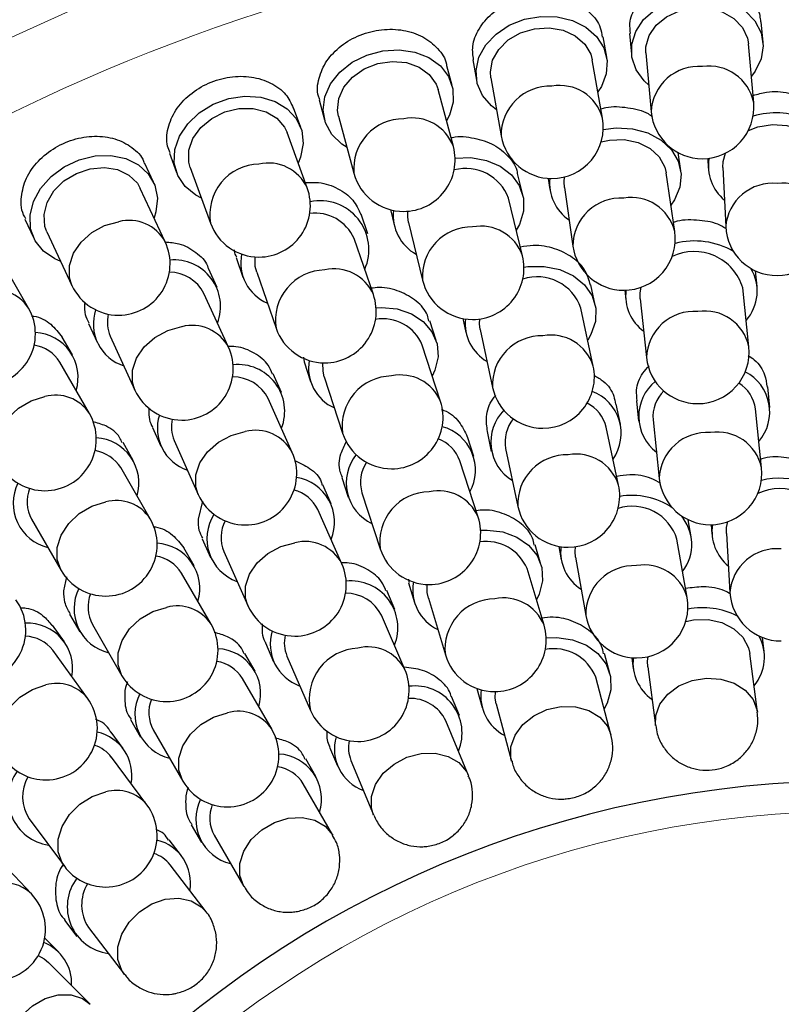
# Model space of a CAD drawing. Header units: millimetres. Extents: x -201 to 202, y 143 to 428.
# Tile 14 of 33: x 83 to 94, y 337 to 351. Entities that reach past the tile are written whole.
import ezdxf

# ---------------------------------------------------------------- set-up
doc = ezdxf.new("R2010")
doc.units = ezdxf.units.MM
doc.header["$LTSCALE"] = 0.25
doc.linetypes.add('CENTER', pattern=[50.8, 31.75, -6.35, 6.35, -6.35])
for name, color, linetype, lineweight in [('BASE', 7, 'Continuous', 20), ('CENTER', 1, 'CENTER', 9), ('COVER', 7, 'Continuous', 20), ('DIMENSION', 6, 'Continuous', 9)]:
    doc.layers.add(name, color=color, linetype=linetype, lineweight=lineweight)
doc.layers.add('PCB ASSY', color=7, linetype='Continuous')
doc.styles.add('VS Standard', font='msgothic.ttc', dxfattribs={"height": 3})
doc.dimstyles.new('VS Standard x0.5', dxfattribs={"dimtxt": 3, "dimasz": 3, "dimexe": 0.5, "dimexo": 0.8, "dimgap": 0.5, "dimtad": 3, "dimlfac": 2, "dimrnd": 0.0001, "dimzin": 9, "dimdsep": 46, "dimtxsty": 'VS Standard', "dimcen": 0, "dimaunit": 1, "dimadec": 0, "dimazin": 2, "dimtfac": 1, "dimtmove": 0, "dimatfit": 3, "dimfxl": 1, "dimtolj": 1, "dimtzin": 0, "dimarcsym": 0})

# ---------------------------------------------------------------- blocks, each defined once
blk = doc.blocks.new('*D309')
at = {"layer": 'Defpoints', "color": 0}
for p in [(94.818, 358.128), (69.27, 339.128), (70.136, 338.628), (53.42, 317.078), (94.818, 290.628)]:
    blk.add_point(p, dxfattribs=at)
at = {"layer": 'DIMENSION', "color": 0, "lineweight": -2}
for p, q in [((68.577, 339.528), (57.981, 345.646)), ((94.818, 289.828), (94.818, 281.842))]:
    blk.add_line(p, q, dxfattribs=at)
blk.add_arc((94.818, 324.378), 42.036, 154.0899, 265.9101, dxfattribs=at)
at = {"layer": 'DIMENSION', "color": 0}
for points in [[(57.449, 342.512), (56.566, 342.98), (58.414, 345.396)], [(91.802, 281.949), (91.838, 282.948), (94.818, 282.342)]]:
    blk.add_solid(points, dxfattribs=at)
at = {"layer": 'DIMENSION', "color": 0, "insert": (60.192, 304.386), "char_height": 3, "attachment_point": 5, "rotation": 300, "style": 'VS Standard'}
blk.add_mtext('\\A1;120%%d', dxfattribs=at)

msp = doc.modelspace()

# ---------------------------------------------------------------- linework, layer by layer
at = {"layer": 'BASE'}
for radius in [30, 28]:
    msp.add_circle((94.8179, 324.3778), radius, dxfattribs=at)
at = {"layer": 'CENTER'}
msp.add_circle((94.8179, 324.3778), 29, dxfattribs=at)
at = {"layer": 'COVER'}
msp.add_circle((94.8179, 324.3778), 15, dxfattribs=at)
at = {"layer": 'PCB ASSY'}
for p, q in [((93.4874, 350.5764), (93.4611, 350.8766)), ((91.5434, 350.7086), (91.5697, 350.4083)), ((91.2091, 350.3608), (91.1567, 350.6576)), ((91.7814, 350.4269), (91.8567, 349.5682)), ((93.351, 349.6992), (93.2757, 350.5579)), ((89.261, 350.3229), (89.3134, 350.0262)), ((91.1496, 349.475), (90.9998, 350.3238)), ((88.9583, 349.9474), (88.8802, 350.2384)), ((89.5227, 350.0631), (89.6725, 349.2143)), ((88.9762, 349.0598), (88.753, 349.8923)), ((87.0209, 349.7399), (87.0989, 349.4488)), ((86.752, 349.3394), (86.6489, 349.6225)), ((87.3042, 349.5039), (87.5274, 348.6713)), ((86.8473, 348.4568), (86.5524, 349.2667)), ((84.8401, 348.9639), (84.9432, 348.6807)), ((92.2879, 348.7073), (92.2497, 348.9726)), ((92.6824, 348.8879), (92.6892, 348.7456)), ((84.6072, 348.5414), (84.4798, 348.8145)), ((85.1429, 348.7534), (85.4378, 347.9435)), ((92.9015, 348.7558), (92.9427, 347.8949)), ((89.9867, 348.3566), (89.9157, 348.6489)), ((90.359, 348.5965), (90.3826, 348.433)), ((92.2004, 347.8238), (92.0776, 348.677)), ((84.779, 347.6705), (84.4146, 348.4516)), ((90.5929, 348.4632), (90.7157, 347.6101)), ((89.9836, 347.4689), (89.7802, 348.3065)), ((88.0581, 348.141), (88.1161, 347.9024)), ((82.7353, 348.0007), (82.8627, 347.7276)), ((87.7293, 347.7888), (87.6308, 348.073)), ((88.3226, 347.9526), (88.5259, 347.115)), ((83.0552, 347.8174), (83.4197, 347.0363)), ((87.8105, 346.9048), (87.5285, 347.7193)), ((82.7871, 346.7069), (82.356, 347.4533)), ((85.8118, 347.4432), (85.9103, 347.1589)), ((85.536, 347.009), (85.411, 347.2826)), ((86.1111, 347.2284), (86.3931, 346.4139)), ((93.4016, 347.0227), (93.3777, 347.2496)), ((91.0424, 346.7506), (90.9799, 347.0443)), ((93.2805, 346.1432), (93.1903, 347.0004)), ((85.7009, 346.1367), (85.3427, 346.9207)), ((91.4718, 346.9671), (91.4872, 346.8211)), ((91.6985, 346.8434), (91.7888, 345.9862)), ((91.0139, 345.8633), (90.8345, 346.7064)), ((89.1159, 346.5549), (89.1595, 346.35)), ((83.6601, 346.4827), (83.7851, 346.209)), ((88.7245, 346.2334), (88.6316, 346.519)), ((83.4268, 346.0242), (83.2764, 346.2846)), ((83.9784, 346.2973), (84.3366, 345.5133)), ((89.3673, 346.3942), (89.5467, 345.5512)), ((88.7889, 345.348), (88.5224, 346.1677)), ((86.7949, 345.9907), (86.8028, 345.924)), ((83.6739, 345.1715), (83.2428, 345.9179)), ((86.801, 345.9237), (86.8938, 345.6382)), ((86.4733, 345.4767), (86.3511, 345.7511)), ((87.0959, 345.7039), (87.3624, 344.8842)), ((93.5873, 345.2594), (93.5559, 345.5575)), ((86.6299, 344.6029), (86.2792, 345.3902)), ((91.4113, 345.0164), (91.3489, 345.3096)), ((91.6415, 345.356), (91.6729, 345.0578)), ((93.4662, 344.3799), (93.3759, 345.2371)), ((91.3828, 344.1291), (91.2035, 344.9721)), ((91.8842, 345.0801), (91.9744, 344.2229)), ((84.5927, 344.9677), (84.7149, 344.6934)), ((89.2726, 344.5472), (89.18, 344.8321)), ((89.4661, 344.9089), (89.5284, 344.6158)), ((84.3136, 344.4889), (84.1634, 344.749)), ((84.909, 344.7799), (85.2597, 343.9925)), ((89.7363, 344.66), (89.9156, 343.817)), ((89.3371, 343.6618), (89.0706, 344.4815)), ((84.5607, 343.6362), (84.1296, 344.3826)), ((87.1948, 343.8571), (87.0728, 344.1308)), ((87.3493, 344.2371), (87.442, 343.952)), ((87.6441, 344.0177), (87.9105, 343.198)), ((85.2621, 343.633), (85.3245, 343.8938)), ((87.3514, 342.9833), (87.0006, 343.7706)), ((82.8307, 343.6324), (83.2618, 342.886)), ((92.4418, 343.3766), (92.3982, 343.6241)), ((92.7336, 343.5515), (92.7418, 343.4117)), ((92.9539, 343.4241), (93.0042, 342.5637)), ((85.3143, 343.3477), (85.4363, 343.0738)), ((90.2523, 342.9723), (90.1665, 343.2588)), ((92.3824, 342.4909), (92.2326, 343.3397)), ((85.2004, 342.9535), (85.0505, 343.213)), ((85.6304, 343.1603), (85.9811, 342.3729)), ((90.512, 343.2357), (90.5461, 343.042)), ((90.7554, 343.079), (90.9052, 342.2302)), ((85.4475, 342.1009), (85.0164, 342.8473)), ((90.2961, 342.0857), (90.0487, 342.9114)), ((83.3008, 342.5867), (83.3442, 342.7935)), ((88.3206, 342.7594), (88.3267, 342.707)), ((88.3225, 342.7062), (88.4082, 342.4199)), ((88.1245, 342.3166), (88.006, 342.5911)), ((88.6118, 342.4809), (88.8592, 341.6552)), ((83.3835, 342.2503), (83.5334, 341.9908)), ((88.2709, 341.441), (87.9294, 342.2324)), ((83.3114, 341.8465), (83.1352, 342.0889)), ((83.7175, 342.097), (84.1486, 341.3507)), ((86.2386, 341.8282), (86.357, 341.5538)), ((93.5045, 341.7044), (93.4775, 341.9098)), ((83.6462, 341.0243), (83.1395, 341.7215)), ((86.0872, 341.4182), (85.9376, 341.6772)), ((91.2542, 341.3847), (91.177, 341.6727)), ((93.4063, 340.8222), (93.2937, 341.6766)), ((86.5521, 341.638), (86.8937, 340.8466)), ((91.5748, 341.6137), (91.5961, 341.4528)), ((91.8069, 341.4806), (91.9196, 340.6262)), ((86.3342, 340.5656), (85.9031, 341.3119)), ((91.272, 340.4972), (91.0488, 341.3296)), ((89.3198, 341.1661), (89.3949, 340.8862)), ((89.0649, 340.7741), (88.9508, 341.0494)), ((89.6003, 340.9413), (89.8235, 340.1089)), ((84.2707, 340.7144), (84.4202, 340.4554)), ((89.1983, 339.8965), (88.8684, 340.6926)), ((84.1679, 340.2894), (83.9894, 340.5291)), ((84.6042, 340.5617), (85.0353, 339.8153)), ((87.1724, 340.3124), (87.2865, 340.0371)), ((84.5123, 339.4712), (83.9975, 340.1625)), ((86.9739, 339.8829), (86.8248, 340.1411)), ((87.483, 340.1185), (87.8129, 339.3224)), ((87.2208, 339.0302), (86.7898, 339.7765)), ((82.7945, 339.2665), (83.3093, 338.5753)), ((85.1579, 339.1783), (85.307, 338.9201)), ((85.0172, 338.7264), (84.8357, 338.9629)), ((85.4912, 339.0265), (85.9222, 338.2802)), ((82.8298, 338.1728), (82.2382, 338.7996)), ((85.3733, 337.9133), (84.8485, 338.5969)), ((83.3087, 337.7907), (83.4902, 337.5543)), ((83.6589, 337.6838), (84.1837, 337.0001)), ((83.2282, 337.3244), (83.0232, 337.5293)), ((83.6873, 336.5647), (83.0778, 337.174))]:
    msp.add_line(p, q, dxfattribs=at)
at = {"layer": 'PCB ASSY', "flags": 128}
for points in [[(91.8229, 349.9533), (91.7544, 350.0166), (91.6371, 350.179), (91.5758, 350.3611), (91.5743, 350.5515), (91.6328, 350.7381), (91.7476, 350.9093), (91.9115, 351.0543), (92.1141, 351.164), (92.3428, 351.2315), (92.5831, 351.2525), (92.8201, 351.2258), (93.0387, 351.153), (93.2252, 351.0387), (93.368, 350.89), (93.458, 350.7164), (93.4896, 350.5287), (93.4609, 350.3387), (93.3735, 350.1584), (93.3172, 350.0843)], [(91.7814, 350.4269), (91.7817, 350.5114), (91.8275, 350.6774), (91.9302, 350.8285), (92.0813, 350.9523), (92.2686, 351.0389), (92.477, 351.0811), (92.6896, 351.0757), (92.8892, 351.023), (93.0595, 350.9274), (93.1868, 350.7965), (93.2608, 350.6409), (93.2757, 350.5579)], [(89.6053, 349.595), (89.5315, 349.6521), (89.4005, 349.8036), (89.3235, 349.9797), (89.3055, 350.1692), (89.3475, 350.3602), (89.4469, 350.5408), (89.5975, 350.6995), (89.7898, 350.8264), (90.0118, 350.9136), (90.2494, 350.9555), (90.4877, 350.9495), (90.7118, 350.896), (90.9076, 350.7984), (91.0628, 350.6628), (91.1676, 350.4977), (91.2155, 350.3134), (91.2034, 350.1217), (91.1321, 349.9344), (91.0824, 349.8557)], [(89.5227, 350.0631), (89.5156, 350.1473), (89.5468, 350.3167), (89.6358, 350.4762), (89.7756, 350.6127), (89.9547, 350.7152), (90.1586, 350.7755), (90.3709, 350.7886), (90.5742, 350.7535), (90.7522, 350.6731), (90.8905, 350.5538), (90.9777, 350.4053), (90.9998, 350.3238)], [(87.4273, 349.0447), (87.3488, 349.0952), (87.2051, 349.2347), (87.1131, 349.4034), (87.0786, 349.5906), (87.1038, 349.7846), (87.1871, 349.9731), (87.3233, 350.1443), (87.5038, 350.2875), (87.7173, 350.3937), (87.9504, 350.4562), (88.1883, 350.471), (88.4162, 350.4373), (88.6198, 350.3571), (88.7862, 350.2355), (88.905, 350.0801), (88.9688, 349.9008), (88.9734, 349.7087), (88.9187, 349.5159), (88.8761, 349.4332)], [(87.3042, 349.5039), (87.2898, 349.5872), (87.3061, 349.7586), (87.3809, 349.9252), (87.5083, 350.0734), (87.6777, 350.1911), (87.8756, 350.269), (88.0859, 350.3005), (88.2916, 350.2833), (88.4759, 350.2187), (88.624, 350.1119), (88.7239, 349.9715), (88.753, 349.8923)], [(85.3056, 348.3067), (85.223, 348.3501), (85.0676, 348.4766), (84.9613, 348.6367), (84.9106, 348.8202), (84.9188, 349.0156), (84.9854, 349.2106), (85.1061, 349.3931), (85.2735, 349.5515), (85.4769, 349.6759), (85.7036, 349.7584), (85.9394, 349.7939), (86.1694, 349.7802), (86.3791, 349.718), (86.5555, 349.6114), (86.6874, 349.467), (86.7666, 349.2939), (86.788, 349.1029), (86.7503, 348.9061), (86.715, 348.82)], [(85.1429, 348.7534), (85.1213, 348.8351), (85.1226, 349.0074), (85.1826, 349.1798), (85.2966, 349.3385), (85.4551, 349.4706), (85.6455, 349.5654), (85.8522, 349.6152), (86.0586, 349.6159), (86.2479, 349.5676), (86.4047, 349.4741), (86.5164, 349.343), (86.5524, 349.2667)], [(91.1602, 349.3093), (91.3476, 349.3321), (91.5856, 349.3186), (91.8079, 349.258), (92.0005, 349.1542), (92.1513, 349.0138), (92.2508, 348.8454), (92.2928, 348.6597), (92.2747, 348.4685), (92.1975, 348.2836), (92.1453, 348.2065)], [(93.2733, 349.2957), (93.4126, 349.348), (93.6225, 349.382), (93.8347, 349.3681), (94.032, 349.3076), (94.1984, 349.2052), (94.3204, 349.0694), (94.3882, 348.911), (94.3998, 348.8274)], [(91.1295, 349.1294), (91.2511, 349.1551), (91.4637, 349.1615), (91.6658, 349.12), (91.8412, 349.0339), (91.9756, 348.9103), (92.0581, 348.7591), (92.0776, 348.677)], [(83.2562, 347.3866), (83.1702, 347.4227), (83.0044, 347.5351), (82.8845, 347.6853), (82.818, 347.8637), (82.8092, 348.0591), (82.8585, 348.2592), (82.9629, 348.4515), (83.1158, 348.6238), (83.3076, 348.7655), (83.5262, 348.8674), (83.758, 348.9234), (83.9883, 348.9297), (84.2027, 348.8861), (84.3877, 348.7953), (84.5317, 348.6629), (84.6256, 348.4973), (84.6636, 348.309), (84.6432, 348.1096), (84.6156, 348.0208)], [(89.0014, 348.8906), (89.2295, 348.8984), (89.4565, 348.8592), (89.6581, 348.7742), (89.8216, 348.6487), (89.9367, 348.4906), (89.9961, 348.3098), (89.9962, 348.1176), (89.9369, 347.9262), (89.8924, 347.8445)], [(92.9015, 348.7558), (92.9051, 348.8403), (92.938, 348.9623)], [(83.0552, 347.8174), (83.0266, 347.8969), (83.0129, 348.0686), (83.0577, 348.2457), (83.1573, 348.4137), (83.3038, 348.5591), (83.4852, 348.6701), (83.6868, 348.7377), (83.8923, 348.7565), (84.0851, 348.7248), (84.2495, 348.6454), (84.3722, 348.5245), (84.4146, 348.4516)], [(90.5929, 348.4632), (90.5885, 348.5477), (90.5963, 348.6179)], [(88.3226, 347.9526), (88.3101, 348.0362), (88.3124, 348.118)], [(83.4197, 347.0363), (83.3825, 347.1546), (83.3825, 347.3288), (83.4406, 347.505), (83.5521, 347.669), (83.7078, 347.8073), (83.8953, 347.9089), (84.0993, 347.9655)], [(86.1111, 347.2284), (86.0907, 347.3105), (86.0897, 347.452)], [(90.0047, 347.3036), (90.0625, 347.3114), (90.3009, 347.3138), (90.5267, 347.2681), (90.7258, 347.1774), (90.8856, 347.0473), (90.9962, 346.8859), (91.0504, 346.7035), (91.045, 346.5114), (90.9803, 346.3218), (90.9334, 346.2414)], [(91.6985, 346.8434), (91.6973, 346.9279), (91.711, 347.0109)], [(87.8499, 346.7124), (87.9282, 346.716), (88.1575, 346.6942), (88.365, 346.6248), (88.5376, 346.5121), (88.6644, 346.3632), (88.7374, 346.1874), (88.7521, 345.9958), (88.7076, 345.8004), (88.6693, 345.7156)], [(89.3673, 346.3942), (89.3573, 346.4782), (89.3605, 346.5494)], [(84.3366, 345.5133), (84.3011, 345.628), (84.3011, 345.802), (84.3592, 345.9779), (84.4708, 346.1414), (84.6268, 346.2792), (84.8145, 346.3803), (85.0188, 346.4364)], [(87.0959, 345.7039), (87.0771, 345.7863), (87.0763, 345.9098)], [(82.375, 344.4213), (82.3181, 344.5799), (82.3181, 344.7567), (82.3754, 344.9368), (82.4852, 345.1054), (82.6387, 345.249), (82.8234, 345.356), (83.0244, 345.4176)], [(85.2597, 343.9925), (85.2261, 344.1028), (85.2261, 344.2766), (85.2843, 344.452), (85.3961, 344.615), (85.5523, 344.7523), (85.7402, 344.8527), (85.9448, 344.9082)], [(83.2618, 342.886), (83.2049, 343.0446), (83.2049, 343.2214), (83.2621, 343.4014), (83.372, 343.5701), (83.5254, 343.7137), (83.7102, 343.8207), (83.9112, 343.8823)], [(92.9539, 343.4241), (92.9567, 343.5086), (92.9759, 343.5963)], [(89.3727, 343.4705), (89.4674, 343.4733), (89.6962, 343.4462), (89.902, 343.372), (90.0719, 343.2553), (90.1952, 343.1035), (90.2641, 342.9261), (90.2744, 342.7342), (90.2253, 342.5399), (90.1851, 342.456)], [(85.9811, 342.3729), (85.9476, 342.4832), (85.9476, 342.6569), (86.0058, 342.8324), (86.1175, 342.9954), (86.2737, 343.1327), (86.4617, 343.2331), (86.6662, 343.2886)], [(90.7554, 343.079), (90.7483, 343.1632), (90.7534, 343.2303)], [(88.6118, 342.4809), (88.595, 342.5637), (88.5962, 342.6804)], [(84.1486, 341.3507), (84.0917, 341.5093), (84.0917, 341.6861), (84.1489, 341.8661), (84.2587, 342.0348), (84.4122, 342.1784), (84.597, 342.2853), (84.798, 342.347)], [(92.3615, 342.1428), (92.4732, 342.1644), (92.6857, 342.1682), (92.8873, 342.1243), (93.0616, 342.0362), (93.1945, 341.911), (93.2751, 341.7589), (93.2937, 341.6766)], [(90.3269, 341.904), (90.4843, 341.9083), (90.7122, 341.8746), (90.9158, 341.7944), (91.0822, 341.6728), (91.201, 341.5175), (91.2647, 341.3381), (91.2694, 341.146), (91.2147, 340.9533), (91.1719, 340.8703)], [(91.8069, 341.4806), (91.8035, 341.565), (91.8111, 341.6294)], [(91.9195, 340.6263), (91.9232, 340.772), (91.9831, 340.9368), (92.0981, 341.0844), (92.2589, 341.2029), (92.4524, 341.2825), (92.6629, 341.3169), (92.8735, 341.3033), (93.067, 341.2428), (93.2278, 341.1403), (93.3428, 341.004), (93.4027, 340.8451), (93.4064, 340.8219)], [(82.4329, 340.1424), (82.4036, 340.1881), (82.3475, 340.3496), (82.3475, 340.53), (82.4036, 340.7148), (82.5112, 340.8889), (82.6616, 341.0383), (82.8426, 341.1508), (83.0395, 341.2174)], [(89.6003, 340.9413), (89.5859, 341.0245), (89.5877, 341.1205)], [(85.0353, 339.8153), (84.9785, 339.9739), (84.9785, 340.1508), (85.0357, 340.3308), (85.1455, 340.4994), (85.299, 340.6431), (85.4838, 340.75), (85.6848, 340.8116)], [(89.8235, 340.1088), (89.8151, 340.1466), (89.8151, 340.3169), (89.8744, 340.4862), (89.9883, 340.6406), (90.1476, 340.7676), (90.3392, 340.857), (90.5478, 340.9016), (90.7563, 340.8976), (90.9479, 340.8455), (91.1072, 340.7494), (91.2211, 340.6172), (91.272, 340.497)], [(87.8138, 339.3203), (87.7844, 339.4205), (87.7844, 339.5936), (87.8428, 339.7679), (87.9549, 339.9294), (88.1117, 340.065), (88.3003, 340.1637), (88.5056, 340.2174), (88.7109, 340.2219), (88.8996, 340.1768), (89.0563, 340.0858), (89.1685, 339.9561), (89.1977, 339.8979)], [(83.3093, 338.5753), (83.2764, 338.626), (83.2205, 338.7878), (83.2205, 338.9687), (83.2764, 339.154), (83.3837, 339.3288), (83.5337, 339.4787), (83.7143, 339.5918), (83.9108, 339.6588)], [(85.9224, 338.28), (85.8654, 338.4388), (85.8654, 338.6155), (85.9226, 338.7955), (86.0324, 338.9641), (86.1858, 339.1077), (86.3705, 339.2146), (86.5715, 339.2762), (86.7725, 339.2875), (86.9572, 339.2476), (87.1106, 339.1597), (87.2204, 339.0309), (87.2212, 339.0296)], [(84.1831, 337.001), (84.1462, 337.0573), (84.0904, 337.2194), (84.0904, 337.4008), (84.1462, 337.5868), (84.2531, 337.7622), (84.4027, 337.9128), (84.5826, 338.0265), (84.7785, 338.094), (84.9743, 338.1099), (85.1543, 338.0729), (85.3038, 337.986), (85.3711, 337.9161)], [(82.9289, 337.2745), (83.013, 337.228), (83.0778, 337.174)], [(82.6257, 335.5056), (82.6082, 335.5242), (82.5198, 335.6694), (82.4831, 335.8442), (82.501, 336.0344), (82.572, 336.2246), (82.6905, 336.3994), (82.8467, 336.5446), (83.0282, 336.6485), (83.2201, 336.7026), (83.4069, 336.7026), (83.5734, 336.6485), (83.6859, 336.5662)]]:
    msp.add_lwpolyline(points, dxfattribs=at)
at = {"layer": 'PCB ASSY'}
for centre, radius, start, end in [((92.5489, 349.5348), 0.693, 85.45103, 177.23436), ((92.7018, 349.5712), 0.6617, 11.15512, 98.51441), ((90.3802, 349.2318), 0.708, 87.50511, 181.41459), ((90.5271, 349.304), 0.6456, 15.35961, 100.35745), ((92.6038, 349.6337), 0.75, 185.01, 270), ((92.6038, 349.6337), 0.75, 270, 5.01), ((88.2464, 348.7418), 0.7224, 89.57109, 185.59846), ((88.3783, 348.8398), 0.6371, 20.19962, 101.45254), ((90.4111, 349.3447), 0.75, 270, 10.01), ((93.6703, 348.3638), 1.1872, 68.17619, 106.02126), ((90.4111, 349.3447), 0.75, 190.01, 270), ((88.2518, 348.8656), 0.75, 270, 15.01), ((93.3343, 348.778), 0.6444, 169.99579, 230.469), ((86.1634, 348.0687), 0.7363, 91.62034, 189.79325), ((86.2827, 348.2009), 0.6198, 24.37812, 103.06868), ((89.1568, 348.0764), 0.6645, 20.25489, 104.77437), ((88.2518, 348.8656), 0.75, 195.01, 270), ((91.0211, 348.5258), 0.6435, 173.80621, 235.93716), ((86.1426, 348.2001), 0.75, 270, 20.01), ((93.6264, 347.8391), 0.686, 84.52874, 175.33409), ((93.7807, 347.859), 0.6689, 9.24891, 97.64157), ((87.0361, 347.5599), 0.7098, 335.89879, 101.83038), ((91.4183, 347.6088), 0.7026, 86.75517, 179.89454), ((91.5678, 347.6681), 0.6515, 13.8289, 99.70075), ((88.7413, 348.0535), 0.6409, 173.1365, 241.4267), ((84.25, 347.3822), 0.6024, 28.5882, 104.4837), ((86.9684, 347.4795), 0.6092, 23.17696, 98.03224), ((86.1426, 348.2001), 0.75, 200.01, 270), ((89.2423, 347.1708), 0.7186, 89.00816, 184.45666), ((89.377, 347.2593), 0.6418, 19.06398, 100.98224), ((93.6918, 347.9307), 0.75, 182.73727, 270), ((93.6918, 347.9307), 0.75, 270, 2.73727), ((91.4581, 347.717), 0.75, 270, 8.19182), ((84.0993, 347.3534), 0.75, 270, 25.01), ((91.4581, 347.717), 0.75, 188.19182, 270), ((92.4889, 346.5538), 1.1308, 59.85913, 104.54278), ((84.9054, 346.7295), 0.6792, 339.19285, 94.89553), ((86.518, 347.3673), 0.6396, 168.61296, 246.85301), ((89.2547, 347.2919), 0.75, 270, 13.64636), ((92.4811, 346.7924), 0.7391, 16.34281, 115.54315), ((87.2397, 346.6552), 0.623, 23.61662, 102.78855), ((92.7577, 346.9544), 0.6441, 318.50484, 30.86726), ((84.8392, 346.6635), 0.5654, 27.05217, 90.03064), ((87.1178, 346.5291), 0.7338, 91.25021, 189.02948), ((90.1951, 346.4871), 0.6759, 18.9246, 107.92253), ((84.0993, 347.3534), 0.75, 205.01, 270), ((89.2547, 347.2919), 0.75, 193.64636, 270), ((82.2956, 346.3896), 0.585, 32.83906, 105.65754), ((87.1018, 346.6594), 0.75, 270, 19.10091), ((92.1294, 346.8901), 0.6443, 173.08936, 233.74253), ((82.1377, 346.3318), 0.75, 270, 30.01), ((84.3771, 346.4786), 0.6458, 161.60735, 251.85014), ((84.4382, 346.5009), 0.5029, 166.47049, 203.88053), ((87.9515, 345.9338), 0.6169, 22.27456, 100.18306), ((89.7893, 346.4839), 0.6419, 174.16667, 239.78019), ((92.4844, 345.9627), 0.696, 85.85942, 178.07056), ((92.6365, 346.0064), 0.6585, 11.99478, 98.89196), ((85.1686, 345.8512), 0.604, 28.20409, 104.36412), ((87.1018, 346.6594), 0.75, 199.10091, 270), ((82.8521, 345.6957), 0.6564, 343.23244, 86.91206), ((90.2595, 345.5896), 0.7138, 88.33143, 183.0875), ((90.3972, 345.6664), 0.6473, 17.70282, 100.40341), ((82.786, 345.6347), 0.5375, 31.79454, 81.10717), ((85.0188, 345.825), 0.75, 270, 24.55545), ((92.5347, 346.0647), 0.75, 270, 6.01), ((92.5347, 346.0647), 0.75, 186.01, 270), ((85.8371, 345.2028), 0.6818, 338.77738, 95.93047), ((87.5052, 345.8351), 0.6396, 170.15507, 245.77962), ((90.2803, 345.7072), 0.75, 270, 12.01), ((85.7631, 345.1234), 0.5809, 27.33806, 90.40913), ((88.0859, 344.9873), 0.7308, 90.8043, 188.11379), ((88.2107, 345.1061), 0.6268, 22.70345, 102.44422), ((92.9286, 345.193), 0.6564, 319.2322, 62.91239), ((90.2803, 345.7072), 0.75, 192.01, 270), ((92.3365, 345.1302), 0.6599, 129.48701, 232.40842), ((92.8434, 345.1642), 0.5375, 7.79631, 57.10549), ((83.1823, 344.8543), 0.585, 32.83859, 105.65801), ((85.0188, 345.825), 0.75, 204.55545, 270), ((90.7631, 344.8815), 0.6564, 325.23245, 68.91207), ((92.4202, 345.1197), 0.5375, 134.9143, 184.2239), ((88.0756, 345.1161), 0.75, 270, 18.01), ((90.6815, 344.844), 0.5375, 13.7955, 63.1064), ((83.0244, 344.7964), 0.75, 270, 30.01), ((85.3087, 344.9568), 0.645, 162.62587, 251.35044), ((90.1809, 344.7571), 0.6599, 135.48725, 238.40816), ((85.3689, 344.9786), 0.501, 167.39581, 203.37377), ((88.6421, 344.3453), 0.6564, 331.23229, 74.91236), ((90.2653, 344.7554), 0.5375, 140.91476, 190.2235), ((86.0936, 344.3208), 0.6059, 27.7433, 104.21852), ((88.0756, 345.1161), 0.75, 198.01, 270), ((92.6701, 344.1995), 0.696, 85.85941, 178.07058), ((92.8221, 344.2431), 0.6585, 11.99478, 98.89195), ((83.7388, 344.1603), 0.6564, 343.23243, 86.91218), ((88.5648, 344.2995), 0.5375, 19.79565, 69.10616), ((83.6728, 344.0994), 0.5375, 31.79471, 81.10699), ((85.9448, 344.2977), 0.75, 270, 24.01), ((88.0761, 344.1608), 0.6599, 141.4873, 244.40815), ((90.6284, 343.8554), 0.7138, 88.33175, 183.08732), ((90.7661, 343.9322), 0.6473, 17.7032, 100.40305), ((83.0244, 344.7964), 0.75, 210.01, 270), ((88.1602, 344.1679), 0.5375, 146.91469, 196.22349), ((92.7203, 344.3014), 0.75, 270, 6.01), ((83.2235, 343.8621), 0.6599, 153.48733, 256.40814), ((86.5888, 343.5904), 0.6564, 337.2325, 80.91206), ((90.6492, 343.973), 0.75, 270, 12.01), ((92.7203, 344.3014), 0.75, 186.01, 270), ((93.7278, 343.0357), 1.1917, 71.51027, 102.83555), ((83.3043, 343.8866), 0.5375, 158.91548, 208.22279), ((85.9448, 344.2977), 0.75, 204.01, 270), ((86.5167, 343.5367), 0.5375, 25.79491, 75.10722), ((88.6341, 343.3012), 0.7308, 90.80455, 188.1135), ((88.7589, 343.4199), 0.6268, 22.70373, 102.44393), ((91.5779, 342.9317), 1.0458, 55.845, 99.84251), ((93.7291, 343.3341), 0.7438, 13.81093, 115.44531), ((84.0691, 343.319), 0.585, 32.83863, 105.65803), ((91.5824, 343.1405), 0.68, 17.03008, 107.649), ((86.0451, 343.3477), 0.6599, 147.48737, 250.40808), ((90.6492, 343.973), 0.75, 192.01, 270), ((91.8062, 343.2629), 0.642, 322.44967, 41.80019), ((83.9112, 343.2611), 0.75, 270, 30.01), ((86.128, 343.3636), 0.5375, 152.91455, 202.22349), ((88.6238, 343.4299), 0.75, 270, 18.01), ((93.3955, 343.4544), 0.6527, 171.40059, 230.65781), ((84.6256, 342.625), 0.6564, 343.23223, 86.91229), ((86.8151, 342.7012), 0.6059, 27.74358, 104.21847), ((89.4561, 342.6643), 0.6421, 22.63364, 98.39223), ((88.6238, 343.4299), 0.75, 198.01, 270), ((91.1806, 343.1542), 0.6423, 173.16938, 237.77436), ((93.6903, 342.5138), 0.6879, 84.77368, 175.84099), ((84.5595, 342.564), 0.5375, 31.79664, 81.10519), ((86.6662, 342.6781), 0.75, 270, 24.01), ((91.7599, 342.3199), 0.6456, 15.3596, 100.35746), ((83.9112, 343.2611), 0.75, 210.01, 270), ((91.613, 342.2476), 0.708, 87.50515, 181.41454), ((87.484, 342.0499), 0.6827, 338.15854, 95.84167), ((89.0241, 342.6026), 0.6397, 169.80741, 244.45122), ((84.1103, 342.3268), 0.6599, 153.48714, 256.40823), ((84.1911, 342.3512), 0.5375, 158.91472, 208.22358), ((87.4093, 341.9708), 0.5821, 26.70257, 90.35061), ((93.7529, 342.6074), 0.75, 183.34333, 270), ((81.9971, 342.0176), 0.75, 270, 36.01), ((89.5809, 341.7438), 0.7271, 90.2573, 186.99534), ((89.709, 341.8534), 0.6314, 21.58954, 102.0111), ((91.6438, 342.3605), 0.75, 270, 10.01), ((84.9559, 341.7836), 0.585, 32.83899, 105.65767), ((86.6662, 342.6781), 0.75, 204.01, 270), ((92.6086, 341.218), 1.1243, 63.66496, 101.06748), ((82.7741, 341.4597), 0.6564, 349.2324, 92.91218), ((84.798, 341.7258), 0.75, 270, 30.01), ((91.6438, 342.3605), 0.75, 190.01, 270), ((86.9536, 341.8101), 0.6447, 162.54273, 250.69964), ((89.5776, 341.8704), 0.75, 270, 16.67667), ((82.7147, 341.3921), 0.5375, 37.79538, 87.10604), ((87.0136, 341.8312), 0.5003, 167.28025, 202.72049), ((92.8617, 341.6199), 0.6452, 319.98754, 28.95861), ((85.5124, 341.0897), 0.6564, 343.23239, 86.91202), ((87.6208, 341.0092), 0.7451, 92.96305, 192.59979), ((87.7298, 341.1631), 0.6083, 27.18097, 104.03676), ((90.4409, 341.0929), 0.6523, 21.2777, 101.13683), ((85.4463, 341.0287), 0.5375, 31.79455, 81.10728), ((89.5776, 341.8704), 0.75, 196.67667, 270), ((92.2357, 341.5381), 0.6437, 173.40819, 235.27482), ((87.5823, 341.1438), 0.75, 270, 23.34333), ((83.1958, 340.6585), 0.5803, 39.07862, 105.61814), ((84.798, 341.7258), 0.75, 210.01, 270), ((88.4163, 340.5162), 0.6865, 337.4867, 97.18968), ((90.016, 341.0514), 0.6402, 171.48611, 242.81484), ((83.0395, 340.5834), 0.75, 270, 36.01), ((84.9971, 340.7914), 0.6599, 153.48713, 256.40833), ((85.0779, 340.8159), 0.5375, 158.91488, 208.22342), ((88.3408, 340.4352), 0.587, 26.00895, 91.80695), ((85.8427, 340.2483), 0.585, 32.83871, 105.65795), ((87.5823, 341.1438), 0.75, 203.34333, 270), ((83.6478, 339.9007), 0.6447, 349.32034, 77.47723), ((85.6848, 340.1904), 0.75, 270, 30.01), ((87.8859, 340.284), 0.6439, 163.85208, 249.94533), ((87.9447, 340.3045), 0.4978, 168.42875, 201.93775), ((83.5995, 339.8593), 0.5003, 37.29789, 72.74147), ((83.0395, 340.5834), 0.75, 216.01, 270), ((86.3992, 339.5543), 0.6564, 343.21029, 86.91135), ((83.1751, 339.5611), 0.6827, 144.17946, 261.86027), ((86.3331, 339.4934), 0.5373, 31.79418, 81.10418), ((94.8179, 324.3778), 15.4428, 0.01, 0), ((83.2937, 339.5866), 0.593, 150.31914, 212.66791), ((85.6848, 340.1904), 0.75, 210.01, 270), ((84.0674, 339.1026), 0.5778, 39.63857, 105.72414), ((85.8839, 339.2561), 0.6599, 153.48769, 256.43064), ((83.9108, 339.0232), 0.75, 270, 36.67667), ((85.9647, 339.2806), 0.5374, 158.91817, 208.22339), ((84.5038, 338.3306), 0.6439, 350.0749, 76.16762), ((84.4567, 338.2899), 0.4978, 38.08241, 71.59103), ((83.9108, 339.0232), 0.75, 216.67667, 270), ((84.0377, 337.9872), 0.6865, 142.83154, 262.53216), ((82.4408, 337.7796), 0.5531, 45.30608, 106.43308), ((84.1585, 338.0124), 0.5979, 148.88589, 213.33798), ((82.2843, 337.658), 0.75, 270, 43.34333), ((82.7702, 336.8661), 0.6446, 357.48425, 68.25478)]:
    msp.add_arc(centre, radius, start, end, dxfattribs=at)
for points, knots in [([(91.5568, 350.7095), (91.5507, 350.7572), (91.5339, 350.8897), (91.6268, 351.1077), (91.8154, 351.3264), (92.0865, 351.4857), (92.4032, 351.5662), (92.7313, 351.5587), (93.0344, 351.4645), (93.274, 351.2941), (93.426, 351.0879), (93.4435, 350.9389), (93.451, 350.8751)], [0, 0, 0, 0, 0.0604392, 0.1677846, 0.2751467, 0.3825292, 0.4899042, 0.5972566, 0.7046055, 0.8119752, 0.9193584, 1, 1, 1, 1]), ([(89.2708, 350.3239), (89.2616, 350.3889), (89.2405, 350.5386), (89.3355, 350.7782), (89.5242, 351.0042), (89.7934, 351.1728), (90.1087, 351.2638), (90.4354, 351.2668), (90.7378, 351.1821), (90.9756, 351.0186), (91.1201, 350.8327), (91.1373, 350.7015), (91.1434, 350.6551)], [0, 0, 0, 0, 0.0822059, 0.1895533, 0.2969218, 0.4043056, 0.5116767, 0.6190268, 0.7263792, 0.8337543, 0.9411374, 1, 1, 1, 1]), ([(87.0297, 349.743), (87.0222, 349.76), (86.9802, 349.855), (87.0073, 350.0572), (87.1178, 350.3134), (87.3307, 350.5364), (87.6112, 350.6966), (87.931, 350.7766), (88.2522, 350.767), (88.5424, 350.67), (88.7548, 350.4948), (88.8683, 350.3388), (88.8751, 350.2456), (88.8756, 350.2377)], [0, 0, 0, 0, 0.02338266, 0.13076089, 0.23814676, 0.34555647, 0.45296898, 0.56036031, 0.66773878, 0.77513206, 0.8825455, 0.98995347, 1, 1, 1, 1]), ([(84.8525, 348.9687), (84.8374, 349.0007), (84.7859, 349.11), (84.8078, 349.3314), (84.9175, 349.5941), (85.1264, 349.8256), (85.4036, 349.9961), (85.7197, 350.0867), (86.0394, 350.0875), (86.3234, 349.9978), (86.5434, 349.8382), (86.612, 349.6903), (86.6444, 349.6203)], [0, 0, 0, 0, 0.0445418, 0.1518975, 0.2592662, 0.3666574, 0.4740452, 0.5814109, 0.6887687, 0.7961448, 0.903538, 1, 1, 1, 1]), ([(93.3417, 349.805), (93.4065, 349.8235), (93.5738, 349.8712), (93.8345, 349.8609), (93.9974, 349.7994), (94.0634, 349.7745)], [0, 0, 0, 0, 0.2734576, 0.7054615, 1, 1, 1, 1]), ([(91.1261, 349.6082), (91.149, 349.615), (91.2749, 349.6528), (91.5183, 349.6329), (91.7581, 349.5825), (91.8565, 349.5103), (91.8778, 349.4947)], [0, 0, 0, 0, 0.0888777, 0.4892098, 0.8895436, 1, 1, 1, 1]), ([(82.6786, 348.2952), (82.6927, 348.3859), (82.7211, 348.5674), (82.8913, 348.8257), (83.1349, 349.0356), (83.4342, 349.1744), (83.7521, 349.2258), (84.0565, 349.1857), (84.3005, 349.0547), (84.4446, 348.9191), (84.47, 348.8244), (84.4733, 348.8121)], [0, 0, 0, 0, 0.1227305, 0.2454604, 0.3681924, 0.4909013, 0.6135935, 0.7363014, 0.859033, 0.9817605, 1, 1, 1, 1]), ([(88.9417, 349.1886), (88.9484, 349.1903), (89.0597, 349.2179), (89.2845, 349.19), (89.5737, 349.0981), (89.7875, 348.9193), (89.9019, 348.7584), (89.9081, 348.6606), (89.9089, 348.648)], [0, 0, 0, 0, 0.0152146, 0.2525744, 0.489968, 0.7274146, 0.964852, 1, 1, 1, 1]), ([(86.8186, 348.5354), (86.884, 348.5382), (87.0554, 348.5455), (87.302, 348.4559), (87.5248, 348.2959), (87.5942, 348.1446), (87.6278, 348.0715)], [0, 0, 0, 0, 0.1735631, 0.4553127, 0.737115, 1, 1, 1, 1]), ([(82.7476, 348.0063), (82.7255, 348.0468), (82.6777, 348.1346), (82.6783, 348.239), (82.6786, 348.2952)], [0, 0, 0, 0, 0.4615912, 1, 1, 1, 1]), ([(92.9459, 347.8654), (92.9079, 347.8878), (92.7843, 347.9606), (92.5209, 347.9935), (92.2905, 347.9959), (92.1866, 347.9563), (92.1816, 347.9544)], [0, 0, 0, 0, 0.1783131, 0.5791057, 0.9798031, 1, 1, 1, 1]), ([(84.7788, 347.671), (84.8463, 347.6653), (85.0157, 347.6513), (85.2293, 347.5249), (85.3748, 347.39), (85.4002, 347.2938), (85.4039, 347.2801)], [0, 0, 0, 0, 0.2343595, 0.5879033, 0.9414351, 1, 1, 1, 1]), ([(85.8238, 347.4478), (85.8061, 347.4763), (85.7851, 347.5101), (85.7877, 347.5497), (85.7882, 347.5559)], [0, 0, 0, 0, 0.8446327, 1, 1, 1, 1]), ([(90.973, 347.0422), (90.9534, 347.1119), (90.9106, 347.2641), (90.7222, 347.453), (90.4574, 347.5829), (90.1847, 347.635), (90.0153, 347.6063), (89.9528, 347.5957)], [0, 0, 0, 0, 0.1906034, 0.416309, 0.6420762, 0.8678809, 1, 1, 1, 1]), ([(88.6197, 346.5157), (88.6137, 346.5448), (88.5907, 346.6574), (88.4445, 346.8177), (88.2012, 346.958), (87.9618, 347.0188), (87.8172, 347.0006), (87.779, 346.9958)], [0, 0, 0, 0, 0.0938448, 0.3634962, 0.6331881, 0.9029545, 1, 1, 1, 1]), ([(83.6725, 346.4883), (83.6512, 346.5276), (83.6043, 346.6141), (83.605, 346.7169), (83.6055, 346.7731)], [0, 0, 0, 0, 0.4533978, 1, 1, 1, 1]), ([(82.8311, 346.5931), (82.8419, 346.5921), (82.9512, 346.5822), (83.1228, 346.4823), (83.2249, 346.3493), (83.2752, 346.2837)], [0, 0, 0, 0, 0.0526002, 0.5332056, 1, 1, 1, 1]), ([(86.3389, 345.7454), (86.3212, 345.7901), (86.2719, 345.9144), (86.0838, 346.0558), (85.8745, 346.1489), (85.7333, 346.1478), (85.696, 346.1476)], [0, 0, 0, 0, 0.19215188, 0.53444368, 0.87680853, 1, 1, 1, 1]), ([(93.2717, 346.0146), (93.3014, 345.9954), (93.4131, 345.9232), (93.5185, 345.7595), (93.5371, 345.6154), (93.5448, 345.5557)], [0, 0, 0, 0, 0.1748583, 0.657799, 1, 1, 1, 1]), ([(91.6545, 345.357), (91.6482, 345.4081), (91.6317, 345.5436), (91.6968, 345.7271), (91.7955, 345.831), (91.8273, 345.8645)], [0, 0, 0, 0, 0.29094619, 0.77108172, 1, 1, 1, 1]), ([(91.0292, 345.7269), (91.0747, 345.6997), (91.2026, 345.6232), (91.3121, 345.47), (91.3299, 345.3463), (91.3356, 345.3069)], [0, 0, 0, 0, 0.2731564, 0.7679036, 1, 1, 1, 1]), ([(89.4732, 344.9098), (89.4637, 344.981), (89.4431, 345.1364), (89.4989, 345.3258), (89.5792, 345.4177), (89.5947, 345.4356)], [0, 0, 0, 0, 0.4051326, 0.8846703, 1, 1, 1, 1]), ([(84.5405, 345.2533), (84.539, 345.1618), (84.5374, 345.0587), (84.5918, 344.9795), (84.5979, 344.9707)], [0, 0, 0, 0, 0.8889357, 1, 1, 1, 1]), ([(88.8043, 345.2283), (88.8158, 345.2248), (88.922, 345.1922), (89.0705, 345.058), (89.143, 344.9064), (89.1788, 344.8315)], [0, 0, 0, 0, 0.0578608, 0.5350661, 1, 1, 1, 1]), ([(84.1524, 344.7433), (84.1406, 344.7702), (84.0946, 344.875), (83.9432, 344.9923), (83.7853, 345.0344), (83.7193, 345.052)], [0, 0, 0, 0, 0.1673382, 0.65166208, 1, 1, 1, 1]), ([(87.3607, 344.2414), (87.3488, 344.2676), (87.3016, 344.3712), (87.3146, 344.5585), (87.3867, 344.7012), (87.416, 344.7592)], [0, 0, 0, 0, 0.167383, 0.6618689, 1, 1, 1, 1]), ([(94.0644, 344.4742), (93.9752, 344.497), (93.7847, 344.5458), (93.5627, 344.544), (93.4584, 344.506), (93.4531, 344.5041)], [0, 0, 0, 0, 0.4550693, 0.9724888, 1, 1, 1, 1]), ([(86.6551, 344.4881), (86.7338, 344.4533), (86.8984, 344.3805), (87.0352, 344.2414), (87.0609, 344.1435), (87.065, 344.1281)], [0, 0, 0, 0, 0.43599221, 0.91107506, 1, 1, 1, 1]), ([(91.9974, 344.1523), (91.9515, 344.1783), (91.8208, 344.2525), (91.5889, 344.2912), (91.419, 344.2656), (91.3558, 344.256)], [0, 0, 0, 0, 0.2537107, 0.7224527, 1, 1, 1, 1]), ([(90.1538, 343.2554), (90.1472, 343.2887), (90.1241, 343.4058), (89.976, 343.5713), (89.732, 343.7138), (89.4915, 343.7772), (89.3457, 343.7602), (89.3066, 343.7556)], [0, 0, 0, 0, 0.1058967, 0.3713387, 0.6368437, 0.9024484, 1, 1, 1, 1]), ([(85.3268, 343.3532), (85.3065, 343.3908), (85.2606, 343.4758), (85.2616, 343.5767), (85.2621, 343.633)], [0, 0, 0, 0, 0.44246675, 1, 1, 1, 1]), ([(84.6048, 343.5219), (84.6155, 343.521), (84.7247, 343.5111), (84.8966, 343.4109), (84.9989, 343.2778), (85.0494, 343.2121)], [0, 0, 0, 0, 0.0519587, 0.5323852, 1, 1, 1, 1]), ([(87.9939, 342.5856), (87.9755, 342.6324), (87.9258, 342.7588), (87.7362, 342.9029), (87.5257, 342.9971), (87.3835, 342.9968), (87.3454, 342.9967)], [0, 0, 0, 0, 0.1986925, 0.5371924, 0.8757971, 1, 1, 1, 1]), ([(83.3935, 342.2553), (83.3628, 342.3085), (83.3052, 342.4085), (83.3022, 342.5299), (83.3008, 342.5867)], [0, 0, 0, 0, 0.53204813, 1, 1, 1, 1]), ([(93.0073, 342.545), (92.9811, 342.5598), (92.8691, 342.6232), (92.6371, 342.6591), (92.4449, 342.6325), (92.3595, 342.6207)], [0, 0, 0, 0, 0.1450552, 0.61985468, 1, 1, 1, 1]), ([(82.6701, 342.3429), (82.6977, 342.3417), (82.823, 342.3367), (82.9945, 342.2497), (83.0874, 342.1328), (83.1274, 342.0825)], [0, 0, 0, 0, 0.1382373, 0.6287212, 1, 1, 1, 1]), ([(86.1893, 342.1077), (86.1874, 342.016), (86.1853, 341.9152), (86.2381, 341.8376), (86.2428, 341.8306)], [0, 0, 0, 0, 0.9098733, 1, 1, 1, 1]), ([(91.1638, 341.6693), (91.1564, 341.7082), (91.1331, 341.8309), (90.9825, 342.0027), (90.7377, 342.1487), (90.4815, 342.2157), (90.3194, 342.1974), (90.2645, 342.1912)], [0, 0, 0, 0, 0.1166602, 0.3679514, 0.6193246, 0.870806, 1, 1, 1, 1]), ([(85.9266, 341.6714), (85.9148, 341.6984), (85.8687, 341.8034), (85.717, 341.9208), (85.5591, 341.963), (85.493, 341.9807)], [0, 0, 0, 0, 0.168101, 0.6521554, 1, 1, 1, 1]), ([(88.9433, 341.0471), (88.94, 341.0615), (88.9176, 341.159), (88.7768, 341.3006), (88.545, 341.4432), (88.3495, 341.4647), (88.2562, 341.475)], [0, 0, 0, 0, 0.0561218, 0.3800758, 0.7040806, 1, 1, 1, 1]), ([(84.2286, 341.2609), (84.2228, 341.2485), (84.1903, 341.1794), (84.189, 341.1086), (84.1879, 341.0505)], [0, 0, 0, 0, 0.1795145, 1, 1, 1, 1]), ([(84.1879, 341.0505), (84.1908, 340.9585), (84.1947, 340.8355), (84.2636, 340.744), (84.281, 340.7209)], [0, 0, 0, 0, 0.7475405, 1, 1, 1, 1]), ([(92.7, 339.9752), (92.7611, 339.9827), (92.8903, 339.9984), (93.0653, 340.082), (93.2129, 340.2035), (93.323, 340.3522), (93.3918, 340.523), (93.421, 340.6842), (93.4057, 340.7829), (93.3999, 340.8208)], [0, 0, 0, 0, 0.14888782, 0.31449145, 0.46223965, 0.61001238, 0.7583272, 0.90727426, 1, 1, 1, 1]), ([(83.9849, 340.5265), (83.981, 340.5346), (83.9395, 340.6189), (83.8568, 340.6874), (83.766, 340.7136), (83.7639, 340.7142)], [0, 0, 0, 0, 0.0936591, 0.9782988, 1, 1, 1, 1]), ([(87.1349, 340.5472), (87.132, 340.4757), (87.1286, 340.3914), (87.1717, 340.3254), (87.1782, 340.3155)], [0, 0, 0, 0, 0.8490993, 1, 1, 1, 1]), ([(91.9256, 340.6273), (91.9307, 340.5856), (91.9434, 340.4813), (92.0173, 340.3301), (92.1301, 340.1862), (92.2715, 340.0765), (92.4327, 340.0036), (92.5794, 339.9738), (92.6691, 339.9749), (92.7, 339.9752)], [0, 0, 0, 0, 0.1124931, 0.2817809, 0.4441505, 0.602085, 0.7584856, 0.9170477, 1, 1, 1, 1]), ([(86.8138, 340.1353), (86.8019, 340.1624), (86.7558, 340.2674), (86.604, 340.385), (86.4459, 340.4273), (86.3799, 340.4449)], [0, 0, 0, 0, 0.1685686, 0.6524394, 1, 1, 1, 1]), ([(90.6204, 339.5567), (90.6813, 339.5671), (90.8082, 339.5887), (90.9778, 339.6794), (91.1191, 339.8059), (91.2226, 339.9591), (91.285, 340.1325), (91.3076, 340.3168), (91.2822, 340.4365), (91.2695, 340.496)], [0, 0, 0, 0, 0.1421992, 0.296111, 0.437002, 0.577628, 0.7186243, 0.8602387, 1, 1, 1, 1]), ([(89.8299, 340.1103), (89.8356, 340.0828), (89.8544, 339.9929), (89.9354, 339.8598), (90.0595, 339.724), (90.2102, 339.6258), (90.3768, 339.5661), (90.5168, 339.5495), (90.5978, 339.5552), (90.6204, 339.5567)], [0, 0, 0, 0, 0.0798861, 0.261116, 0.4344923, 0.6025887, 0.768355, 0.9354968, 1, 1, 1, 1]), ([(88.611, 338.867), (88.6716, 338.8801), (88.7959, 338.907), (88.9603, 339.0038), (89.0957, 339.1345), (89.1928, 339.2915), (89.25, 339.4675), (89.26, 339.6513), (89.2407, 339.799), (89.2027, 339.8747), (89.1924, 339.8953)], [0, 0, 0, 0, 0.13563594, 0.27820078, 0.41243307, 0.54615538, 0.68002331, 0.81444278, 0.9493987, 1, 1, 1, 1]), ([(85.1157, 339.7252), (85.1098, 339.7127), (85.0774, 339.6434), (85.0761, 339.5723), (85.075, 339.5141)], [0, 0, 0, 0, 0.1803837, 1, 1, 1, 1]), ([(85.075, 339.5141), (85.078, 339.4221), (85.082, 339.2992), (85.1508, 339.2078), (85.1682, 339.1848)], [0, 0, 0, 0, 0.7483531, 1, 1, 1, 1]), ([(87.8152, 339.3196), (87.8432, 339.2636), (87.899, 339.1518), (88.0312, 339.0199), (88.1848, 338.9238), (88.3536, 338.8685), (88.4986, 338.8549), (88.5838, 338.8641), (88.611, 338.867)], [0, 0, 0, 0, 0.1900107, 0.3788902, 0.5608527, 0.7388342, 0.9163802, 1, 1, 1, 1]), ([(84.8248, 338.9548), (84.8049, 338.9884), (84.7637, 339.0581), (84.6857, 339.0931), (84.6453, 339.1113)], [0, 0, 0, 0, 0.482197, 1, 1, 1, 1]), ([(86.7053, 337.9174), (86.7656, 337.9329), (86.8873, 337.9642), (87.0528, 338.0696), (87.186, 338.2107), (87.2767, 338.3795), (87.3229, 338.5584), (87.3226, 338.7427), (87.2886, 338.9045), (87.2364, 338.9915), (87.2159, 339.0257)], [0, 0, 0, 0, 0.1298463, 0.2621835, 0.4048996, 0.5324803, 0.6600603, 0.7880989, 0.9166858, 1, 1, 1, 1]), ([(83.29, 338.6012), (83.2775, 338.582), (83.2076, 338.475), (83.1727, 338.2899), (83.1825, 338.1422), (83.1863, 338.085)], [0, 0, 0, 0, 0.11810204, 0.65894223, 1, 1, 1, 1]), ([(85.9275, 338.2836), (85.9471, 338.2485), (85.9974, 338.1581), (86.1217, 338.0472), (86.2805, 337.9561), (86.4528, 337.9082), (86.5968, 337.9012), (86.6798, 337.9136), (86.7053, 337.9174)], [0, 0, 0, 0, 0.1308087, 0.3366212, 0.5339552, 0.7258175, 0.9157102, 1, 1, 1, 1]), ([(83.1863, 338.085), (83.2038, 337.9949), (83.2254, 337.8837), (83.3016, 337.8109), (83.316, 337.7972)], [0, 0, 0, 0, 0.8113562, 1, 1, 1, 1]), ([(84.9347, 336.7233), (84.9948, 336.7407), (85.1142, 336.7753), (85.2735, 336.8833), (85.4011, 337.0243), (85.4884, 337.1928), (85.5309, 337.3721), (85.5298, 337.5577), (85.4781, 337.7408), (85.4211, 337.8652), (85.3709, 337.9153), (85.3691, 337.9171)], [0, 0, 0, 0, 0.12333914, 0.24516714, 0.375935, 0.49682932, 0.61740946, 0.73824567, 0.85960735, 0.99489769, 1, 1, 1, 1]), ([(84.1872, 337.0051), (84.1985, 336.9875), (84.2445, 336.9162), (84.3633, 336.8253), (84.528, 336.7417), (84.7042, 336.7039), (84.8413, 336.7056), (84.9166, 336.7199), (84.9347, 336.7233)], [0, 0, 0, 0, 0.0738044, 0.3009125, 0.5178713, 0.7278488, 0.9344393, 1, 1, 1, 1])]:
    msp.add_open_spline(points, degree=3, knots=knots, dxfattribs=at)

# ---------------------------------------------------------------- dimensions: what is measured, and where the dimension line sits
at = {"layer": 'DIMENSION'}
dim = msp.add_angular_dim_2l(base=(53.4204, 317.0783), line1=((69.2701, 339.1278), (70.1362, 338.6278)), line2=((94.8179, 358.1278), (94.8179, 290.6278)), dimstyle='VS Standard x0.5', dxfattribs=at)
dim.commit()
dim.dimension.update_dxf_attribs({"geometry": '*D309', "text_midpoint": (60.1918, 304.3864)})

doc.saveas('drawing.dxf')
